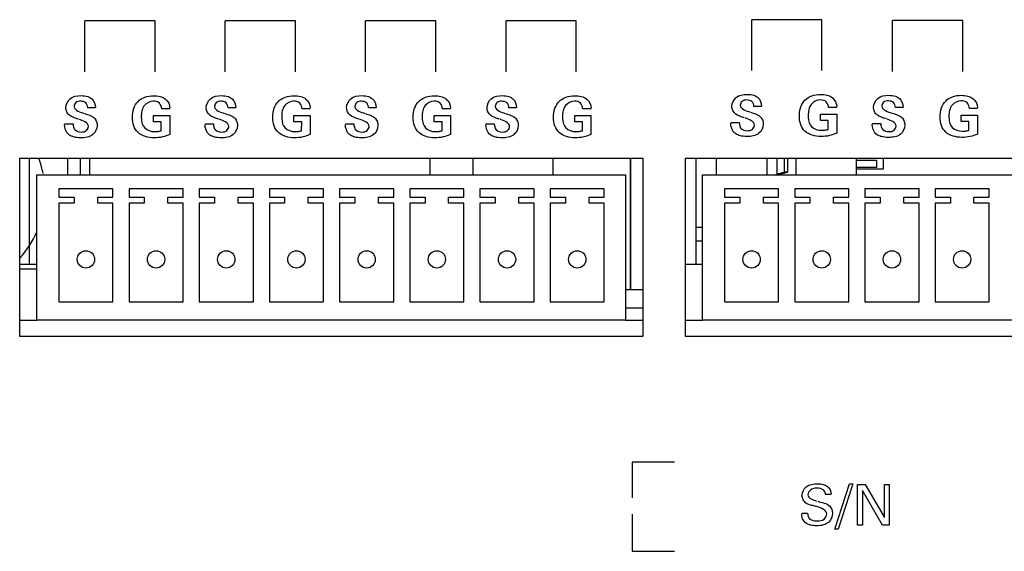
# Paper-space layout 'AV3_1' of a CAD drawing. Header units: inches. Extents: x 0 to 34, y -3.3 to 22.
# Tile 27 of 48: x 19.2 to 21.1, y 2.2 to 3.2. Entities that reach past the tile are written whole.
import ezdxf

# ---------------------------------------------------------------- set-up
doc = ezdxf.new("R2010")
doc.units = ezdxf.units.IN
doc.header["$LTSCALE"] = 1.87
doc.header["$MEASUREMENT"] = 0
doc.layers.get('0').update_dxf_attribs({"linetype": 'CONTINUOUS'})
doc.layers.add('3_ALL_AXES', color=7, linetype='CONTINUOUS')
doc.layers.add('7_ALL_FEATURES', color=7, linetype='CONTINUOUS')

psp = doc.layouts.new('AV3_1')

# ---------------------------------------------------------------- linework, layer by layer
at = {"color": 2, "linetype": 'Continuous'}
for p, q in [((19.4509, 3.1982), (19.3129, 3.1982)), ((19.3129, 3.0982), (19.3129, 3.1982)), ((19.4509, 3.0982), (19.4509, 3.1982)), ((19.7269, 3.1982), (19.5889, 3.1982)), ((19.5889, 3.0982), (19.5889, 3.1982)), ((19.7269, 3.0982), (19.7269, 3.1982)), ((20.0029, 3.1982), (19.8649, 3.1982)), ((19.8649, 3.0982), (19.8649, 3.1982)), ((20.0029, 3.0982), (20.0029, 3.1982)), ((20.2789, 3.1982), (20.1409, 3.1982)), ((20.1409, 3.0982), (20.1409, 3.1982)), ((20.2789, 3.0982), (20.2789, 3.1982)), ((20.7621, 3.2007), (20.6242, 3.2007)), ((20.6242, 3.1007), (20.6242, 3.2007)), ((20.7621, 3.1007), (20.7621, 3.2007)), ((21.0388, 3.1989), (20.9009, 3.1989)), ((20.9009, 3.0989), (20.9009, 3.1989)), ((21.0388, 3.0989), (21.0388, 3.1989)), ((19.3336, 3.0277), (19.3187, 3.0277)), ((19.48, 3.0254), (19.4639, 3.0254)), ((19.6096, 3.0277), (19.5947, 3.0277)), ((19.756, 3.0254), (19.7399, 3.0254)), ((19.8856, 3.0277), (19.8707, 3.0277)), ((20.032, 3.0254), (20.0159, 3.0254)), ((20.1616, 3.0277), (20.1467, 3.0277)), ((20.308, 3.0254), (20.2919, 3.0254)), ((20.6432, 3.0303), (20.6284, 3.0303)), ((20.7913, 3.028), (20.7752, 3.028)), ((20.9216, 3.0285), (20.9067, 3.0285)), ((21.068, 3.0261), (21.0519, 3.0261)), ((19.4479, 3.0127), (19.4798, 3.0127)), ((19.4479, 3), (19.4479, 3.0127)), ((19.4798, 3.0127), (19.4798, 2.9753)), ((19.7239, 3.0127), (19.7558, 3.0127)), ((19.7239, 3), (19.7239, 3.0127)), ((19.7558, 3.0127), (19.7558, 2.9753)), ((19.9999, 3.0127), (20.0318, 3.0127)), ((19.9999, 3), (19.9999, 3.0127)), ((20.0318, 3.0127), (20.0318, 2.9753)), ((20.2759, 3.0127), (20.3078, 3.0127)), ((20.2759, 3), (20.2759, 3.0127)), ((20.3078, 3.0127), (20.3078, 2.9753)), ((20.7592, 3.0153), (20.7911, 3.0153)), ((20.7592, 3.0025), (20.7592, 3.0153)), ((20.7744, 3.0025), (20.7592, 3.0025)), ((20.7744, 2.985), (20.7744, 3.0025)), ((20.7911, 3.0153), (20.7911, 2.9778)), ((21.0359, 3.0134), (21.0678, 3.0134)), ((21.0359, 3.0007), (21.0359, 3.0134)), ((21.0511, 3.0007), (21.0359, 3.0007)), ((21.0511, 2.9832), (21.0511, 3.0007)), ((21.0678, 3.0134), (21.0678, 2.976)), ((19.2731, 2.9961), (19.2898, 2.9961)), ((19.4632, 3), (19.4479, 3)), ((19.4631, 2.9825), (19.4632, 3)), ((19.5491, 2.9961), (19.5658, 2.9961)), ((19.7392, 3), (19.7239, 3)), ((19.7391, 2.9825), (19.7392, 3)), ((19.8251, 2.9961), (19.8418, 2.9961)), ((20.0152, 3), (19.9999, 3)), ((20.0151, 2.9825), (20.0152, 3)), ((20.1011, 2.9961), (20.1178, 2.9961)), ((20.2912, 3), (20.2759, 3)), ((20.2911, 2.9825), (20.2912, 3)), ((20.5827, 2.9986), (20.5995, 2.9986)), ((20.861, 2.9968), (20.8778, 2.9968)), ((20.4724, 2.3313), (20.3892, 2.3313)), ((20.3892, 2.3313), (20.3892, 2.2615)), ((20.7871, 2.1998), (20.8162, 2.289)), ((20.8228, 2.289), (20.7938, 2.1998)), ((20.8162, 2.289), (20.8228, 2.289)), ((20.8317, 2.2878), (20.8469, 2.2878)), ((20.8317, 2.2078), (20.8317, 2.2878)), ((20.8469, 2.2878), (20.8848, 2.2225)), ((20.8848, 2.2878), (20.8944, 2.2878)), ((20.8848, 2.2225), (20.8848, 2.2878)), ((20.8944, 2.2878), (20.8944, 2.2078)), ((20.7801, 2.268), (20.7693, 2.268)), ((20.8813, 2.2078), (20.8415, 2.2757)), ((20.8415, 2.2757), (20.8415, 2.2078)), ((20.3892, 2.229), (20.3892, 2.1563)), ((20.7223, 2.2312), (20.7337, 2.2312)), ((20.8415, 2.2078), (20.8317, 2.2078)), ((20.8944, 2.2078), (20.8813, 2.2078)), ((20.7938, 2.1998), (20.7871, 2.1998)), ((20.3892, 2.1563), (20.4724, 2.1563))]:
    psp.add_line(p, q, dxfattribs=at)
at = {"color": 3, "linetype": 'Continuous'}
for p, q in [((19.1847, 2.9285), (20.4097, 2.9285)), ((19.1847, 2.5785), (19.1847, 2.9285)), ((20.4097, 2.9285), (20.4097, 2.5785)), ((20.4935, 2.9285), (21.7185, 2.9285)), ((20.4935, 2.5785), (20.4935, 2.9285)), ((20.4097, 2.5785), (19.1847, 2.5785)), ((21.7185, 2.5785), (20.4935, 2.5785))]:
    psp.add_line(p, q, dxfattribs=at)
at = {"color": 7, "linetype": 'Continuous'}
for p, q in [((19.2042, 2.7206), (19.2042, 2.9285)), ((19.2792, 2.896), (19.2792, 2.9285)), ((19.3042, 2.896), (19.3042, 2.9285)), ((19.3217, 2.9285), (19.3217, 2.896)), ((19.9917, 2.896), (19.9917, 2.9285)), ((20.0766, 2.896), (20.0766, 2.9285)), ((20.2337, 2.896), (20.2337, 2.9285)), ((20.5147, 2.7206), (20.5147, 2.9285)), ((20.554, 2.9285), (20.554, 2.896)), ((20.6878, 2.9285), (20.6878, 2.9015)), ((20.6949, 2.9015), (20.6949, 2.9285)), ((20.7115, 2.896), (20.7115, 2.9285)), ((20.8296, 2.9285), (20.8296, 2.896)), ((20.869, 2.9241), (20.8296, 2.9241)), ((20.869, 2.9241), (20.869, 2.9103)), ((20.869, 2.9103), (20.8296, 2.9103)), ((20.6675, 2.896), (20.6732, 2.8975)), ((20.6732, 2.896), (20.6804, 2.8975)), ((20.6878, 2.9015), (20.6949, 2.9015)), ((20.5273, 2.7656), (20.5147, 2.7656)), ((19.1847, 2.7206), (19.2185, 2.7206)), ((19.2185, 2.7106), (19.1847, 2.7106)), ((20.4935, 2.7206), (20.5273, 2.7206)), ((20.3757, 2.6706), (20.4097, 2.6706)), ((20.3757, 2.6346), (20.4097, 2.6346)), ((19.1847, 2.6106), (19.2185, 2.6106)), ((20.3757, 2.6106), (20.4097, 2.6106)), ((20.4935, 2.6106), (20.5273, 2.6106))]:
    psp.add_line(p, q, dxfattribs=at)
at = {"color": 4, "linetype": 'Continuous'}
psp.add_line((20.3856, 2.9285), (20.3856, 2.6706), dxfattribs=at)
at = {"color": 9, "linetype": 'Continuous'}
for p, q in [((20.6537, 2.9285), (20.6537, 2.896)), ((20.6732, 2.9285), (20.6732, 2.8975)), ((20.6732, 2.8975), (20.6804, 2.8975)), ((20.5147, 2.7932), (20.5273, 2.7932))]:
    psp.add_line(p, q, dxfattribs=at)
at = {"color": 40, "linetype": 'Continuous'}
for p, q in [((20.8828, 2.9074), (20.8828, 2.927)), ((20.8296, 2.9074), (20.8828, 2.9074))]:
    psp.add_line(p, q, dxfattribs=at)
at = {"color": 7, "linetype": 'Continuous'}
for centre, radius, start, end in [((19.0447, 2.8606), 0.19, 11.4606, 20.9424), ((20.5514, 3.3779), 0.4956, 284.2318, 285.9784), ((20.5585, 3.3779), 0.4956, 284.2318, 285.9784), ((19.0447, 2.8606), 0.19, 317.5119, 336.2411)]:
    psp.add_arc(centre, radius, start, end, dxfattribs=at)
at = {"color": 2, "linetype": 'Continuous'}
for points, knots in [([(19.2993, 3.0056), (19.2988, 3.0058), (19.293, 3.0077), (19.2841, 3.0104), (19.2766, 3.0193), (19.2742, 3.0315), (19.2828, 3.0491), (19.302, 3.0523), (19.3146, 3.051), (19.3185, 3.0498)], [0, 0, 0, 0, 0.019183, 0.205347, 0.29692, 0.394863, 0.606213, 0.86414, 1, 1, 1, 1]), ([(19.3187, 3.0277), (19.3184, 3.0312), (19.3158, 3.0387), (19.305, 3.0412), (19.2949, 3.0395), (19.2916, 3.0325), (19.2918, 3.0297), (19.2918, 3.0294)], [0, 0, 0, 0, 0.259775, 0.518998, 0.769637, 0.976774, 1, 1, 1, 1]), ([(19.3185, 3.0498), (19.3215, 3.0488), (19.3296, 3.0445), (19.3336, 3.0344), (19.3336, 3.0282)], [0, 0, 0, 0, 0.328715, 1, 1, 1, 1]), ([(19.4798, 2.9753), (19.4753, 2.973), (19.4651, 2.9696), (19.4437, 2.9675), (19.4199, 2.9729), (19.4077, 2.9922), (19.4056, 3.0092), (19.4077, 3.0264), (19.416, 3.0401), (19.424, 3.0456), (19.4279, 3.0474)], [0, 0, 0, 0, 0.104655, 0.222121, 0.451987, 0.557467, 0.6777, 0.802604, 0.912497, 1, 1, 1, 1]), ([(19.4639, 3.0254), (19.4637, 3.0295), (19.4607, 3.0384), (19.4449, 3.0424), (19.4263, 3.033), (19.4235, 3.0169), (19.4239, 3.0073), (19.4239, 3.0062)], [0, 0, 0, 0, 0.17191, 0.350832, 0.622452, 0.956678, 1, 1, 1, 1]), ([(19.4279, 3.0474), (19.4288, 3.0478), (19.4353, 3.0505), (19.4502, 3.0524), (19.4724, 3.0489), (19.48, 3.0335), (19.48, 3.0269)], [0, 0, 0, 0, 0.048523, 0.323293, 0.694844, 1, 1, 1, 1]), ([(19.5753, 3.0056), (19.5748, 3.0058), (19.569, 3.0077), (19.5601, 3.0104), (19.5526, 3.0193), (19.5502, 3.0315), (19.5588, 3.0491), (19.578, 3.0523), (19.5906, 3.051), (19.5945, 3.0498)], [0, 0, 0, 0, 0.019183, 0.205347, 0.29692, 0.394863, 0.606213, 0.86414, 1, 1, 1, 1]), ([(19.5947, 3.0277), (19.5944, 3.0312), (19.5918, 3.0387), (19.581, 3.0412), (19.5709, 3.0395), (19.5676, 3.0325), (19.5678, 3.0297), (19.5678, 3.0294)], [0, 0, 0, 0, 0.259775, 0.518998, 0.769637, 0.976774, 1, 1, 1, 1]), ([(19.5945, 3.0498), (19.5975, 3.0488), (19.6056, 3.0445), (19.6096, 3.0344), (19.6096, 3.0282)], [0, 0, 0, 0, 0.328715, 1, 1, 1, 1]), ([(19.7558, 2.9753), (19.7513, 2.973), (19.7411, 2.9696), (19.7197, 2.9675), (19.6959, 2.9729), (19.6837, 2.9922), (19.6816, 3.0092), (19.6837, 3.0264), (19.692, 3.0401), (19.7, 3.0456), (19.7039, 3.0474)], [0, 0, 0, 0, 0.104655, 0.222121, 0.451987, 0.557467, 0.6777, 0.802604, 0.912497, 1, 1, 1, 1]), ([(19.7399, 3.0254), (19.7397, 3.0295), (19.7367, 3.0384), (19.7209, 3.0424), (19.7023, 3.033), (19.6995, 3.0169), (19.6999, 3.0073), (19.6999, 3.0062)], [0, 0, 0, 0, 0.17191, 0.350832, 0.622452, 0.956678, 1, 1, 1, 1]), ([(19.7039, 3.0474), (19.7048, 3.0478), (19.7113, 3.0505), (19.7262, 3.0524), (19.7484, 3.0489), (19.756, 3.0335), (19.756, 3.0269)], [0, 0, 0, 0, 0.048523, 0.323293, 0.694844, 1, 1, 1, 1]), ([(19.8513, 3.0056), (19.8508, 3.0058), (19.845, 3.0077), (19.8361, 3.0104), (19.8286, 3.0193), (19.8262, 3.0315), (19.8348, 3.0491), (19.854, 3.0523), (19.8666, 3.051), (19.8705, 3.0498)], [0, 0, 0, 0, 0.019183, 0.205347, 0.29692, 0.394863, 0.606213, 0.86414, 1, 1, 1, 1]), ([(19.8707, 3.0277), (19.8704, 3.0312), (19.8678, 3.0387), (19.857, 3.0412), (19.8469, 3.0395), (19.8436, 3.0325), (19.8438, 3.0297), (19.8438, 3.0294)], [0, 0, 0, 0, 0.259775, 0.518998, 0.769637, 0.976774, 1, 1, 1, 1]), ([(19.8705, 3.0498), (19.8735, 3.0488), (19.8816, 3.0445), (19.8856, 3.0344), (19.8856, 3.0282)], [0, 0, 0, 0, 0.328715, 1, 1, 1, 1]), ([(20.0318, 2.9753), (20.0273, 2.973), (20.0171, 2.9696), (19.9957, 2.9675), (19.9719, 2.9729), (19.9597, 2.9922), (19.9576, 3.0092), (19.9597, 3.0264), (19.968, 3.0401), (19.976, 3.0456), (19.9799, 3.0474)], [0, 0, 0, 0, 0.104655, 0.222121, 0.451987, 0.557467, 0.6777, 0.802604, 0.912497, 1, 1, 1, 1]), ([(20.0159, 3.0254), (20.0157, 3.0295), (20.0127, 3.0384), (19.9969, 3.0424), (19.9783, 3.033), (19.9755, 3.0169), (19.9759, 3.0073), (19.9759, 3.0062)], [0, 0, 0, 0, 0.17191, 0.350832, 0.622452, 0.956678, 1, 1, 1, 1]), ([(19.9799, 3.0474), (19.9808, 3.0478), (19.9873, 3.0505), (20.0022, 3.0524), (20.0244, 3.0489), (20.032, 3.0335), (20.032, 3.0269)], [0, 0, 0, 0, 0.048523, 0.323293, 0.694844, 1, 1, 1, 1]), ([(20.1273, 3.0056), (20.1268, 3.0058), (20.121, 3.0077), (20.1121, 3.0104), (20.1046, 3.0193), (20.1022, 3.0315), (20.1108, 3.0491), (20.13, 3.0523), (20.1426, 3.051), (20.1465, 3.0498)], [0, 0, 0, 0, 0.019183, 0.205347, 0.29692, 0.394863, 0.606213, 0.86414, 1, 1, 1, 1]), ([(20.1467, 3.0277), (20.1464, 3.0312), (20.1438, 3.0387), (20.133, 3.0412), (20.1229, 3.0395), (20.1196, 3.0325), (20.1198, 3.0297), (20.1198, 3.0294)], [0, 0, 0, 0, 0.259775, 0.518998, 0.769637, 0.976774, 1, 1, 1, 1]), ([(20.1465, 3.0498), (20.1495, 3.0488), (20.1576, 3.0445), (20.1616, 3.0344), (20.1616, 3.0282)], [0, 0, 0, 0, 0.328715, 1, 1, 1, 1]), ([(20.3078, 2.9753), (20.3033, 2.973), (20.2931, 2.9696), (20.2717, 2.9675), (20.2479, 2.9729), (20.2357, 2.9922), (20.2336, 3.0092), (20.2357, 3.0264), (20.244, 3.0401), (20.252, 3.0456), (20.2559, 3.0474)], [0, 0, 0, 0, 0.104655, 0.222121, 0.451987, 0.557467, 0.6777, 0.802604, 0.912497, 1, 1, 1, 1]), ([(20.2919, 3.0254), (20.2917, 3.0295), (20.2887, 3.0384), (20.2729, 3.0424), (20.2543, 3.033), (20.2515, 3.0169), (20.2519, 3.0073), (20.2519, 3.0062)], [0, 0, 0, 0, 0.17191, 0.350832, 0.622452, 0.956678, 1, 1, 1, 1]), ([(20.2559, 3.0474), (20.2568, 3.0478), (20.2633, 3.0505), (20.2782, 3.0524), (20.3004, 3.0489), (20.308, 3.0335), (20.308, 3.0269)], [0, 0, 0, 0, 0.048523, 0.323293, 0.694844, 1, 1, 1, 1]), ([(20.609, 3.0081), (20.6084, 3.0083), (20.6026, 3.0103), (20.5938, 3.013), (20.5862, 3.0219), (20.5838, 3.034), (20.5925, 3.0516), (20.6116, 3.0548), (20.6243, 3.0535), (20.6282, 3.0523)], [0, 0, 0, 0, 0.019183, 0.205347, 0.29692, 0.394863, 0.606213, 0.86414, 1, 1, 1, 1]), ([(20.6284, 3.0303), (20.6281, 3.0337), (20.6255, 3.0412), (20.6146, 3.0437), (20.6046, 3.042), (20.6012, 3.0351), (20.6014, 3.0323), (20.6014, 3.032)], [0, 0, 0, 0, 0.259775, 0.518998, 0.769637, 0.976774, 1, 1, 1, 1]), ([(20.6282, 3.0523), (20.6311, 3.0513), (20.6392, 3.0471), (20.6432, 3.0369), (20.6432, 3.0307)], [0, 0, 0, 0, 0.328715, 1, 1, 1, 1]), ([(20.7911, 2.9778), (20.7866, 2.9756), (20.7763, 2.9722), (20.7549, 2.9701), (20.7312, 2.9755), (20.7189, 2.9948), (20.7169, 3.0117), (20.719, 3.0289), (20.7272, 3.0426), (20.7353, 3.0481), (20.7391, 3.0499)], [0, 0, 0, 0, 0.104655, 0.222121, 0.451987, 0.557467, 0.6777, 0.802604, 0.912497, 1, 1, 1, 1]), ([(20.7752, 3.028), (20.775, 3.032), (20.772, 3.041), (20.7561, 3.0449), (20.7375, 3.0356), (20.7348, 3.0194), (20.7351, 3.0099), (20.7352, 3.0088)], [0, 0, 0, 0, 0.17191, 0.350832, 0.622452, 0.956678, 1, 1, 1, 1]), ([(20.7391, 3.0499), (20.7401, 3.0504), (20.7465, 3.0531), (20.7615, 3.055), (20.7837, 3.0514), (20.7913, 3.036), (20.7913, 3.0294)], [0, 0, 0, 0, 0.048523, 0.323293, 0.694844, 1, 1, 1, 1]), ([(20.8873, 3.0063), (20.8867, 3.0065), (20.8809, 3.0084), (20.8721, 3.0111), (20.8645, 3.0201), (20.8621, 3.0322), (20.8708, 3.0498), (20.89, 3.053), (20.9026, 3.0517), (20.9065, 3.0505)], [0, 0, 0, 0, 0.019183, 0.205347, 0.29692, 0.394863, 0.606213, 0.86414, 1, 1, 1, 1]), ([(20.9067, 3.0285), (20.9064, 3.0319), (20.9038, 3.0394), (20.8929, 3.0419), (20.8829, 3.0402), (20.8795, 3.0332), (20.8797, 3.0304), (20.8797, 3.0302)], [0, 0, 0, 0, 0.259775, 0.518998, 0.769637, 0.976774, 1, 1, 1, 1]), ([(20.9065, 3.0505), (20.9094, 3.0495), (20.9176, 3.0453), (20.9216, 3.0351), (20.9216, 3.0289)], [0, 0, 0, 0, 0.328715, 1, 1, 1, 1]), ([(21.0678, 2.976), (21.0633, 2.9738), (21.053, 2.9704), (21.0316, 2.9683), (21.0079, 2.9737), (20.9956, 2.993), (20.9936, 3.0099), (20.9957, 3.0271), (21.0039, 3.0408), (21.012, 3.0463), (21.0158, 3.0481)], [0, 0, 0, 0, 0.104655, 0.222121, 0.451987, 0.557467, 0.6777, 0.802604, 0.912497, 1, 1, 1, 1]), ([(21.0519, 3.0261), (21.0517, 3.0302), (21.0487, 3.0392), (21.0328, 3.0431), (21.0142, 3.0338), (21.0115, 3.0176), (21.0118, 3.008), (21.0119, 3.007)], [0, 0, 0, 0, 0.17191, 0.350832, 0.622452, 0.956678, 1, 1, 1, 1]), ([(21.0158, 3.0481), (21.0168, 3.0485), (21.0232, 3.0512), (21.0382, 3.0532), (21.0604, 3.0496), (21.068, 3.0342), (21.068, 3.0276)], [0, 0, 0, 0, 0.048523, 0.323293, 0.694844, 1, 1, 1, 1]), ([(19.3125, 3.0163), (19.3195, 3.014), (19.3329, 3.0105), (19.3395, 2.9908), (19.3293, 2.9707), (19.3081, 2.968), (19.2948, 2.9692), (19.2896, 2.9707), (19.289, 2.971)], [0, 0, 0, 0, 0.229418, 0.379885, 0.580933, 0.835141, 0.979235, 1, 1, 1, 1]), ([(19.4239, 3.0062), (19.4244, 2.9993), (19.428, 2.9854), (19.4454, 2.9803), (19.4567, 2.9811), (19.461, 2.982), (19.4631, 2.9825)], [0, 0, 0, 0, 0.361826, 0.752769, 0.877553, 1, 1, 1, 1]), ([(19.5885, 3.0163), (19.5955, 3.014), (19.6089, 3.0105), (19.6155, 2.9908), (19.6053, 2.9707), (19.5841, 2.968), (19.5708, 2.9692), (19.5656, 2.9707), (19.565, 2.971)], [0, 0, 0, 0, 0.229418, 0.379885, 0.580933, 0.835141, 0.979235, 1, 1, 1, 1]), ([(19.6999, 3.0062), (19.7004, 2.9993), (19.704, 2.9854), (19.7214, 2.9803), (19.7327, 2.9811), (19.737, 2.982), (19.7391, 2.9825)], [0, 0, 0, 0, 0.361826, 0.752769, 0.877553, 1, 1, 1, 1]), ([(19.8645, 3.0163), (19.8715, 3.014), (19.8849, 3.0105), (19.8915, 2.9908), (19.8813, 2.9707), (19.8601, 2.968), (19.8468, 2.9692), (19.8416, 2.9707), (19.841, 2.971)], [0, 0, 0, 0, 0.229418, 0.379885, 0.580933, 0.835141, 0.979235, 1, 1, 1, 1]), ([(19.9759, 3.0062), (19.9764, 2.9993), (19.98, 2.9854), (19.9974, 2.9803), (20.0087, 2.9811), (20.013, 2.982), (20.0151, 2.9825)], [0, 0, 0, 0, 0.361826, 0.752769, 0.877553, 1, 1, 1, 1]), ([(20.1405, 3.0163), (20.1475, 3.014), (20.1609, 3.0105), (20.1675, 2.9908), (20.1573, 2.9707), (20.1361, 2.968), (20.1228, 2.9692), (20.1176, 2.9707), (20.117, 2.971)], [0, 0, 0, 0, 0.229418, 0.379885, 0.580933, 0.835141, 0.979235, 1, 1, 1, 1]), ([(20.2519, 3.0062), (20.2524, 2.9993), (20.256, 2.9854), (20.2734, 2.9803), (20.2847, 2.9811), (20.289, 2.982), (20.2911, 2.9825)], [0, 0, 0, 0, 0.361826, 0.752769, 0.877553, 1, 1, 1, 1]), ([(20.6221, 3.0188), (20.6292, 3.0165), (20.6425, 3.013), (20.6491, 2.9933), (20.639, 2.9733), (20.6177, 2.9706), (20.6044, 2.9717), (20.5992, 2.9733), (20.5986, 2.9735)], [0, 0, 0, 0, 0.229418, 0.379885, 0.580933, 0.835141, 0.979235, 1, 1, 1, 1]), ([(20.7352, 3.0088), (20.7356, 3.0019), (20.7392, 2.9879), (20.7567, 2.9828), (20.7679, 2.9837), (20.7722, 2.9845), (20.7744, 2.985)], [0, 0, 0, 0, 0.361826, 0.752769, 0.877553, 1, 1, 1, 1]), ([(20.9005, 3.017), (20.9075, 3.0147), (20.9208, 3.0112), (20.9274, 2.9915), (20.9173, 2.9715), (20.896, 2.9688), (20.8827, 2.9699), (20.8776, 2.9715), (20.8769, 2.9717)], [0, 0, 0, 0, 0.229418, 0.379885, 0.580933, 0.835141, 0.979235, 1, 1, 1, 1]), ([(21.0119, 3.007), (21.0123, 3), (21.0159, 2.9861), (21.0334, 2.981), (21.0446, 2.9819), (21.0489, 2.9827), (21.0511, 2.9832)], [0, 0, 0, 0, 0.361826, 0.752769, 0.877553, 1, 1, 1, 1]), ([(19.289, 2.971), (19.2861, 2.9719), (19.2768, 2.9766), (19.2731, 2.9879), (19.2731, 2.995)], [0, 0, 0, 0, 0.298943, 1, 1, 1, 1]), ([(19.2898, 2.9961), (19.2898, 2.9919), (19.292, 2.9822), (19.3052, 2.9792), (19.3162, 2.9813), (19.3199, 2.9883), (19.32, 2.9911)], [0, 0, 0, 0, 0.281934, 0.561672, 0.802885, 1, 1, 1, 1]), ([(19.565, 2.971), (19.5621, 2.9719), (19.5528, 2.9766), (19.5491, 2.9879), (19.5491, 2.995)], [0, 0, 0, 0, 0.298943, 1, 1, 1, 1]), ([(19.5658, 2.9961), (19.5658, 2.9919), (19.568, 2.9822), (19.5812, 2.9792), (19.5922, 2.9813), (19.5959, 2.9883), (19.596, 2.9911)], [0, 0, 0, 0, 0.281934, 0.561672, 0.802885, 1, 1, 1, 1]), ([(19.841, 2.971), (19.8381, 2.9719), (19.8288, 2.9766), (19.8251, 2.9879), (19.8251, 2.995)], [0, 0, 0, 0, 0.298943, 1, 1, 1, 1]), ([(19.8418, 2.9961), (19.8418, 2.9919), (19.844, 2.9822), (19.8572, 2.9792), (19.8682, 2.9813), (19.8719, 2.9883), (19.872, 2.9911)], [0, 0, 0, 0, 0.281934, 0.561672, 0.802885, 1, 1, 1, 1]), ([(20.117, 2.971), (20.1141, 2.9719), (20.1048, 2.9766), (20.1011, 2.9879), (20.1011, 2.995)], [0, 0, 0, 0, 0.298943, 1, 1, 1, 1]), ([(20.1178, 2.9961), (20.1178, 2.9919), (20.12, 2.9822), (20.1332, 2.9792), (20.1442, 2.9813), (20.1479, 2.9883), (20.148, 2.9911)], [0, 0, 0, 0, 0.281934, 0.561672, 0.802885, 1, 1, 1, 1]), ([(20.5986, 2.9735), (20.5957, 2.9745), (20.5864, 2.9791), (20.5827, 2.9904), (20.5827, 2.9975)], [0, 0, 0, 0, 0.298943, 1, 1, 1, 1]), ([(20.5995, 2.9986), (20.5995, 2.9944), (20.6016, 2.9847), (20.6148, 2.9817), (20.6258, 2.9839), (20.6295, 2.9909), (20.6296, 2.9936)], [0, 0, 0, 0, 0.281934, 0.561672, 0.802885, 1, 1, 1, 1]), ([(20.8769, 2.9717), (20.874, 2.9727), (20.8647, 2.9773), (20.861, 2.9886), (20.861, 2.9957)], [0, 0, 0, 0, 0.298943, 1, 1, 1, 1]), ([(20.8778, 2.9968), (20.8778, 2.9926), (20.8799, 2.9829), (20.8931, 2.9799), (20.9042, 2.982), (20.9079, 2.9891), (20.9079, 2.9918)], [0, 0, 0, 0, 0.281934, 0.561672, 0.802885, 1, 1, 1, 1]), ([(20.753, 2.2436), (20.7519, 2.2439), (20.7496, 2.2445), (20.7444, 2.2458), (20.7383, 2.2474), (20.7307, 2.2504), (20.7246, 2.2568), (20.7216, 2.2694), (20.7306, 2.287), (20.749, 2.2895), (20.7609, 2.2887), (20.7644, 2.2878)], [0, 0, 0, 0, 0.035497, 0.075709, 0.17284, 0.238579, 0.338586, 0.442925, 0.639496, 0.886083, 1, 1, 1, 1]), ([(20.7644, 2.2878), (20.7675, 2.2871), (20.7753, 2.2836), (20.7801, 2.2746), (20.7801, 2.2692)], [0, 0, 0, 0, 0.374309, 1, 1, 1, 1]), ([(20.7693, 2.268), (20.7691, 2.2714), (20.765, 2.2793), (20.752, 2.2807), (20.7393, 2.2792), (20.7343, 2.2704), (20.7345, 2.2671)], [0, 0, 0, 0, 0.21604, 0.485165, 0.772841, 1, 1, 1, 1]), ([(20.7537, 2.2545), (20.762, 2.2523), (20.7774, 2.2501), (20.7852, 2.2294), (20.7782, 2.2133), (20.7642, 2.2071), (20.7522, 2.2061), (20.7438, 2.2067), (20.7401, 2.2075)], [0, 0, 0, 0, 0.267412, 0.41717, 0.626866, 0.740698, 0.881169, 1, 1, 1, 1]), ([(20.7401, 2.2075), (20.7396, 2.2076), (20.7359, 2.2086), (20.726, 2.2126), (20.7223, 2.2236), (20.7223, 2.2299)], [0, 0, 0, 0, 0.046569, 0.376949, 1, 1, 1, 1]), ([(20.7337, 2.2312), (20.7338, 2.227), (20.7373, 2.2171), (20.7525, 2.2153), (20.7664, 2.2168), (20.7718, 2.2263), (20.7716, 2.2298)], [0, 0, 0, 0, 0.237457, 0.505558, 0.783813, 1, 1, 1, 1])]:
    psp.add_open_spline(points, degree=3, knots=knots, dxfattribs=at)
for points in [[(19.2918, 3.0294), (19.2927, 3.0225), (19.3042, 3.019), (19.3115, 3.0166)], [(19.5678, 3.0294), (19.5687, 3.0225), (19.5802, 3.019), (19.5875, 3.0166)], [(19.8438, 3.0294), (19.8447, 3.0225), (19.8562, 3.019), (19.8635, 3.0166)], [(20.1198, 3.0294), (20.1207, 3.0225), (20.1322, 3.019), (20.1395, 3.0166)], [(20.6014, 3.032), (20.6023, 3.0251), (20.6138, 3.0215), (20.6211, 3.0192)], [(20.8797, 3.0302), (20.8806, 3.0233), (20.8921, 3.0197), (20.8994, 3.0173)], [(19.32, 2.9911), (19.32, 2.9983), (19.3085, 3.0025), (19.3011, 3.005)], [(19.596, 2.9911), (19.596, 2.9983), (19.5845, 3.0025), (19.5771, 3.005)], [(19.872, 2.9911), (19.872, 2.9983), (19.8605, 3.0025), (19.8531, 3.005)], [(20.148, 2.9911), (20.148, 2.9983), (20.1365, 3.0025), (20.1291, 3.005)], [(20.6296, 2.9936), (20.6296, 3.0008), (20.6182, 3.005), (20.6108, 3.0076)], [(20.9079, 2.9918), (20.908, 2.999), (20.8965, 3.0032), (20.8891, 3.0057)], [(20.7345, 2.2671), (20.7349, 2.2607), (20.7448, 2.2567), (20.7516, 2.255)], [(20.7716, 2.2298), (20.7712, 2.237), (20.7605, 2.2417), (20.753, 2.2436)]]:
    psp.add_open_spline(points, degree=3, dxfattribs=at)
at = {"layer": '3_ALL_AXES', "color": 7, "linetype": 'Continuous'}
for p, q in [((20.3856, 2.6706), (20.3856, 2.9285)), ((20.5147, 2.7206), (20.5147, 2.7656))]:
    psp.add_line(p, q, dxfattribs=at)
at = {"layer": '7_ALL_FEATURES', "color": 7, "linetype": 'Continuous'}
for p, q in [((19.2185, 2.896), (20.3757, 2.896)), ((19.2185, 2.6106), (19.2185, 2.896)), ((20.3757, 2.896), (20.3757, 2.6106)), ((20.5273, 2.896), (21.6845, 2.896)), ((20.5273, 2.6106), (20.5273, 2.896)), ((19.3681, 2.8685), (19.2617, 2.8685)), ((19.2617, 2.8685), (19.2617, 2.8521)), ((19.3681, 2.8521), (19.3681, 2.8685)), ((19.5061, 2.8685), (19.3997, 2.8685)), ((19.3997, 2.8685), (19.3997, 2.8521)), ((19.5061, 2.8521), (19.5061, 2.8685)), ((19.6441, 2.8685), (19.5377, 2.8685)), ((19.5377, 2.8685), (19.5377, 2.8521)), ((19.6441, 2.8521), (19.6441, 2.8685)), ((19.7821, 2.8685), (19.6757, 2.8685)), ((19.6757, 2.8685), (19.6757, 2.8521)), ((19.7821, 2.8521), (19.7821, 2.8685)), ((19.9201, 2.8685), (19.8137, 2.8685)), ((19.8137, 2.8685), (19.8137, 2.8521)), ((19.9201, 2.8521), (19.9201, 2.8685)), ((20.0581, 2.8685), (19.9517, 2.8685)), ((19.9517, 2.8685), (19.9517, 2.8521)), ((20.0581, 2.8521), (20.0581, 2.8685)), ((20.1961, 2.8685), (20.0897, 2.8685)), ((20.0897, 2.8685), (20.0897, 2.8521)), ((20.1961, 2.8521), (20.1961, 2.8685)), ((20.3341, 2.8685), (20.2277, 2.8685)), ((20.2277, 2.8685), (20.2277, 2.8521)), ((20.3341, 2.8521), (20.3341, 2.8685)), ((20.6769, 2.8685), (20.5705, 2.8685)), ((20.5705, 2.8685), (20.5705, 2.8521)), ((20.6769, 2.8521), (20.6769, 2.8685)), ((20.8149, 2.8685), (20.7085, 2.8685)), ((20.7085, 2.8685), (20.7085, 2.8521)), ((20.8149, 2.8521), (20.8149, 2.8685)), ((20.9529, 2.8685), (20.8465, 2.8685)), ((20.8465, 2.8685), (20.8465, 2.8521)), ((20.9529, 2.8521), (20.9529, 2.8685)), ((21.0909, 2.8685), (20.9845, 2.8685)), ((20.9845, 2.8685), (20.9845, 2.8521)), ((21.0909, 2.8521), (21.0909, 2.8685)), ((19.2617, 2.8521), (19.2917, 2.8521)), ((19.2917, 2.8521), (19.2917, 2.8404)), ((19.3381, 2.8521), (19.3681, 2.8521)), ((19.3381, 2.8404), (19.3381, 2.8521)), ((19.3997, 2.8521), (19.4297, 2.8521)), ((19.4297, 2.8521), (19.4297, 2.8404)), ((19.4761, 2.8521), (19.5061, 2.8521)), ((19.4761, 2.8404), (19.4761, 2.8521)), ((19.5377, 2.8521), (19.5677, 2.8521)), ((19.5677, 2.8521), (19.5677, 2.8404)), ((19.6141, 2.8521), (19.6441, 2.8521)), ((19.6141, 2.8404), (19.6141, 2.8521)), ((19.6757, 2.8521), (19.7057, 2.8521)), ((19.7057, 2.8521), (19.7057, 2.8404)), ((19.7521, 2.8521), (19.7821, 2.8521)), ((19.7521, 2.8404), (19.7521, 2.8521)), ((19.8137, 2.8521), (19.8437, 2.8521)), ((19.8437, 2.8521), (19.8437, 2.8404)), ((19.8901, 2.8521), (19.9201, 2.8521)), ((19.8901, 2.8404), (19.8901, 2.8521)), ((19.9517, 2.8521), (19.9817, 2.8521)), ((19.9817, 2.8521), (19.9817, 2.8404)), ((20.0281, 2.8521), (20.0581, 2.8521)), ((20.0281, 2.8404), (20.0281, 2.8521)), ((20.0897, 2.8521), (20.1197, 2.8521)), ((20.1197, 2.8521), (20.1197, 2.8404)), ((20.1661, 2.8521), (20.1961, 2.8521)), ((20.1661, 2.8404), (20.1661, 2.8521)), ((20.2277, 2.8521), (20.2577, 2.8521)), ((20.2577, 2.8521), (20.2577, 2.8404)), ((20.3041, 2.8521), (20.3341, 2.8521)), ((20.3041, 2.8404), (20.3041, 2.8521)), ((20.5705, 2.8521), (20.6005, 2.8521)), ((20.6005, 2.8521), (20.6005, 2.8404)), ((20.6469, 2.8521), (20.6769, 2.8521)), ((20.6469, 2.8404), (20.6469, 2.8521)), ((20.7085, 2.8521), (20.7385, 2.8521)), ((20.7385, 2.8521), (20.7385, 2.8404)), ((20.7849, 2.8521), (20.8149, 2.8521)), ((20.7849, 2.8404), (20.7849, 2.8521)), ((20.8465, 2.8521), (20.8765, 2.8521)), ((20.8765, 2.8521), (20.8765, 2.8404)), ((20.9229, 2.8521), (20.9529, 2.8521)), ((20.9229, 2.8404), (20.9229, 2.8521)), ((20.9845, 2.8521), (21.0145, 2.8521)), ((21.0145, 2.8521), (21.0145, 2.8404)), ((21.0609, 2.8521), (21.0909, 2.8521)), ((21.0609, 2.8404), (21.0609, 2.8521)), ((19.2917, 2.8404), (19.2617, 2.8404)), ((19.2617, 2.8404), (19.2617, 2.6461)), ((19.3681, 2.8404), (19.3381, 2.8404)), ((19.3681, 2.6461), (19.3681, 2.8404)), ((19.4297, 2.8404), (19.3997, 2.8404)), ((19.3997, 2.8404), (19.3997, 2.6461)), ((19.5061, 2.8404), (19.4761, 2.8404)), ((19.5061, 2.6461), (19.5061, 2.8404)), ((19.5677, 2.8404), (19.5377, 2.8404)), ((19.5377, 2.8404), (19.5377, 2.6461)), ((19.6441, 2.8404), (19.6141, 2.8404)), ((19.6441, 2.6461), (19.6441, 2.8404)), ((19.7057, 2.8404), (19.6757, 2.8404)), ((19.6757, 2.8404), (19.6757, 2.6461)), ((19.7821, 2.8404), (19.7521, 2.8404)), ((19.7821, 2.6461), (19.7821, 2.8404)), ((19.8437, 2.8404), (19.8137, 2.8404)), ((19.8137, 2.8404), (19.8137, 2.6461)), ((19.9201, 2.8404), (19.8901, 2.8404)), ((19.9201, 2.6461), (19.9201, 2.8404)), ((19.9817, 2.8404), (19.9517, 2.8404)), ((19.9517, 2.8404), (19.9517, 2.6461)), ((20.0581, 2.8404), (20.0281, 2.8404)), ((20.0581, 2.6461), (20.0581, 2.8404)), ((20.1197, 2.8404), (20.0897, 2.8404)), ((20.0897, 2.8404), (20.0897, 2.6461)), ((20.1961, 2.8404), (20.1661, 2.8404)), ((20.1961, 2.6461), (20.1961, 2.8404)), ((20.2577, 2.8404), (20.2277, 2.8404)), ((20.2277, 2.8404), (20.2277, 2.6461)), ((20.3341, 2.8404), (20.3041, 2.8404)), ((20.3341, 2.6461), (20.3341, 2.8404)), ((20.6005, 2.8404), (20.5705, 2.8404)), ((20.5705, 2.8404), (20.5705, 2.6461)), ((20.6769, 2.8404), (20.6469, 2.8404)), ((20.6769, 2.6461), (20.6769, 2.8404)), ((20.7385, 2.8404), (20.7085, 2.8404)), ((20.7085, 2.8404), (20.7085, 2.6461)), ((20.8149, 2.8404), (20.7849, 2.8404)), ((20.8149, 2.6461), (20.8149, 2.8404)), ((20.8765, 2.8404), (20.8465, 2.8404)), ((20.8465, 2.8404), (20.8465, 2.6461)), ((20.9529, 2.8404), (20.9229, 2.8404)), ((20.9529, 2.6461), (20.9529, 2.8404)), ((21.0145, 2.8404), (20.9845, 2.8404)), ((20.9845, 2.8404), (20.9845, 2.6461)), ((21.0909, 2.8404), (21.0609, 2.8404)), ((21.0909, 2.6461), (21.0909, 2.8404)), ((19.2617, 2.6461), (19.3681, 2.6461)), ((19.3997, 2.6461), (19.5061, 2.6461)), ((19.5377, 2.6461), (19.6441, 2.6461)), ((19.6757, 2.6461), (19.7821, 2.6461)), ((19.8137, 2.6461), (19.9201, 2.6461)), ((19.9517, 2.6461), (20.0581, 2.6461)), ((20.0897, 2.6461), (20.1961, 2.6461)), ((20.2277, 2.6461), (20.3341, 2.6461)), ((20.5705, 2.6461), (20.6769, 2.6461)), ((20.7085, 2.6461), (20.8149, 2.6461)), ((20.8465, 2.6461), (20.9529, 2.6461)), ((20.9845, 2.6461), (21.0909, 2.6461)), ((20.3757, 2.6106), (19.2185, 2.6106)), ((21.6845, 2.6106), (20.5273, 2.6106))]:
    psp.add_line(p, q, dxfattribs=at)
for centre in [(19.3149, 2.7298), (19.4529, 2.7298), (19.5909, 2.7298), (19.7289, 2.7298), (19.8669, 2.7298), (20.0049, 2.7298), (20.1429, 2.7298), (20.2809, 2.7298), (20.6237, 2.7298), (20.7617, 2.7298), (20.8997, 2.7298), (21.0377, 2.7298)]:
    psp.add_circle(centre, 0.017, dxfattribs=at)

doc.saveas('drawing.dxf')
